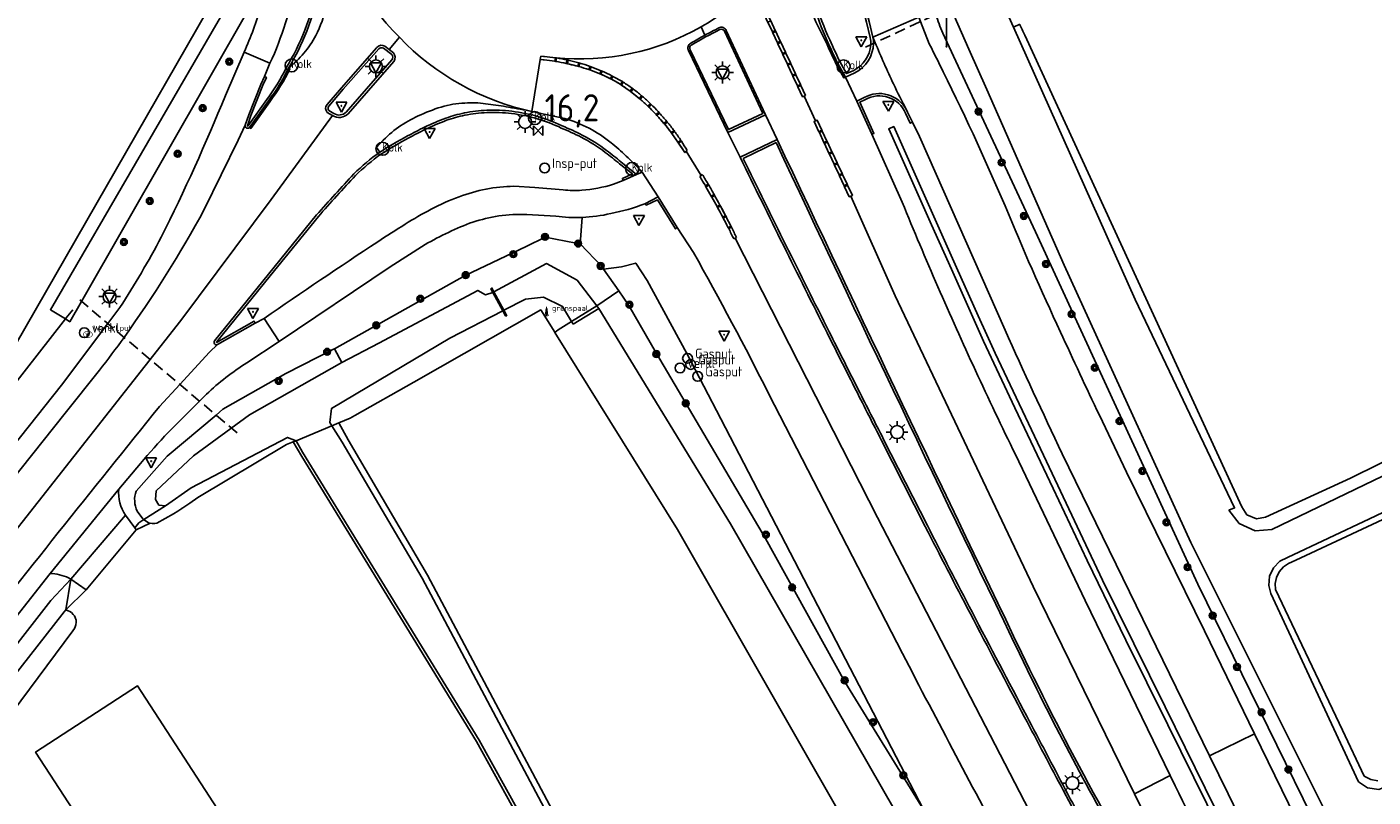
# Model space of a CAD drawing. Header units: metres. Extents: x 121613 to 124518, y 449573 to 453879.
# Tile 4 of 71: x 124056 to 124180, y 449779 to 449850. Entities that reach past the tile are written whole.
import ezdxf

# ---------------------------------------------------------------- set-up
doc = ezdxf.new("R2010")
doc.units = ezdxf.units.M
doc.header["$LTSCALE"] = 4
doc.linetypes.add('STIPPELFIJN', pattern=[0.375, 0.25, -0.125])
doc.layers.get('0').update_dxf_attribs({"linetype": 'CONTINUOUS'})
for name, color, linetype in [('G_OTD', 32, 'CONTINUOUS'), ('G_OWG', 6, 'CONTINUOUS'), ('G_OWT', 6, 'CONTINUOUS'), ('G_PND', 1, 'CONTINUOUS'), ('G_WGD', 7, 'CONTINUOUS'), ('G_WGI', 1, 'CONTINUOUS'), ('G_WTD', 5, 'CONTINUOUS'), ('LKWDUP', 5, 'CONTINUOUS'), ('LSHD', 3, 'CONTINUOUS'), ('LWGI', 7, 'CONTINUOUS'), ('PPALHM', 10, 'CONTINUOUS'), ('PVGO', 102, 'CONTINUOUS')]:
    doc.layers.add(name, color=color, linetype=linetype)
for name, color, linetype, true_color in [('PBRD', 7, 'CONTINUOUS', 0xbd2877), ('PPAL', 7, 'CONTINUOUS', 0xbd2877), ('PPUT', 7, 'CONTINUOUS', 0xbd2877)]:
    doc.layers.add(name, color=color, linetype=linetype, true_color=true_color)
doc.styles.add('ISO', font='ISO')
doc.styles.get("Standard").update_dxf_attribs({"font": 'ISO'})

# ---------------------------------------------------------------- blocks, each defined once
blk = doc.blocks.new('lichtmast')
at = {"color": 0}
for p, q in [((-0.6, 0), (-1, 0)), ((-0.71, 0.71), (-0.42, 0.42)), ((0, 0.6), (0, 1)), ((0.42, 0.42), (0.71, 0.71)), ((0.6, 0), (1, 0)), ((-0.42, -0.42), (-0.71, -0.71)), ((0, -0.6), (0, -1)), ((0.42, -0.42), (0.71, -0.71))]:
    blk.add_line(p, q, dxfattribs=at)
blk.add_circle((0, 0), 0.6, dxfattribs=at)
blk = doc.blocks.new('kolk')
at = {"color": 0}
blk.add_circle((0, 0), 0.6, dxfattribs=at)
at = {"color": 0, "linetype": 'Continuous', "style": 'ISO'}
blk.add_attdef('KOLK', (-0.04, -0.26), '', height=0.8, dxfattribs=at)
blk = doc.blocks.new('afsl-gas')
at = {"color": 0}
blk.add_circle((0, 0), 0.45, dxfattribs=at)
at = {"color": 0, "style": 'ISO'}
blk.add_attdef('AFSL-GAS', (0.7, 0), '', height=0.9, dxfattribs=at)
blk = doc.blocks.new('boom')
at = {"color": 0}
for radius in [0.315, 0.225, 0.135]:
    blk.add_circle((0, 0), radius, dxfattribs=at)
blk = doc.blocks.new('verkeersbord')
at = {"color": 0}
for p, q in [((0.5, 0.32), (-0.5, 0.32)), ((-0.5, 0.32), (0, -0.6)), ((0, -0.6), (0.5, 0.32))]:
    blk.add_line(p, q, dxfattribs=at)
blk = doc.blocks.new('grensmarkering')
at = {"linetype": 'ByBlock', "lineweight": -2}
h = blk.add_hatch(color=0, dxfattribs=at)
h.dxf.hatch_style = 1
h.paths.add_polyline_path([(0.09, 0.55, 0.219912), (0.05, 0.61, -0.457379), (0.04, 0.66, 2.245674), (-0.04, 0.66, -0.457379), (-0.05, 0.61, 0.219912), (-0.09, 0.55), (-0.15, 0.04), (-0.18, 0.04), (-0.18, 0.01, 0.018367), (-0.1, 0, -0.954633), (0.1, 0, 0.018367), (0.18, 0.01), (0.18, 0.04), (0.15, 0.04)])
at = {"linetype": 'ByBlock', "lineweight": -2, "true_color": 0x681648}
h = blk.add_hatch(color=219, dxfattribs=at)
h.dxf.hatch_style = 1
h.paths.add_polyline_path([(0.1, 0, 1), (-0.1, 0, 1)])
at = {"linetype": 'ByBlock', "lineweight": -2}
h = blk.add_hatch(color=0, dxfattribs=at)
h.dxf.hatch_style = 1
h.paths.add_polyline_path([(0.18, -0.04, -0.022381), (0.08, -0.06, -0.528879), (-0.08, -0.06, -0.022381), (-0.18, -0.04), (-0.18, -0.13, 0.083333), (0.18, -0.13)])
at = {"color": 0, "linetype": 'ByBlock', "lineweight": -2}
blk.add_attdef('GRENSMARKERING', (0.5, 0.35), '', height=0.5, dxfattribs=at)
blk = doc.blocks.new('verklikker')
at = {"color": 0}
blk.add_circle((0, 0), 0.45, dxfattribs=at)
at = {"color": 0, "style": 'ISO'}
blk.add_attdef('VERKLIKKER', (0.7, 0), '', height=0.9, dxfattribs=at)
blk = doc.blocks.new('klok')
at = {"color": 0}
blk.add_circle((0, 0), 0.45, dxfattribs=at)
at = {"style": 'ISO'}
blk.add_attdef('KLOK', (0.7, 0), '', height=0.9, dxfattribs=at)
blk = doc.blocks.new('verkeersbord-pl')
at = {"linetype": 'Continuous'}
blk.add_circle((0, 0), 0.03, dxfattribs=at)
blk = doc.blocks.new('wegwijzer')
at = {"color": 0}
for q in [(-0.424, 1.424), (0.424, 1.424), (0, 0)]:
    blk.add_line((0, 1), q, dxfattribs=at)
blk = doc.blocks.new('waterleidingput')
at = {"linetype": 'ByBlock', "lineweight": -2}
h = blk.add_hatch(color=0, dxfattribs=at)
h.dxf.hatch_style = 1
edge = h.paths.add_edge_path()
edge.add_spline(control_points=[(0.44, 0), (0.44, 0.04), (0.43, 0.09), (0.36, 0.2), (0.28, 0.26), (0.09, 0.32), (-0.02, 0.33), (-0.22, 0.29), (-0.31, 0.24), (-0.42, 0.12), (-0.44, 0.06), (-0.44, -0.06), (-0.42, -0.12), (-0.33, -0.22), (-0.28, -0.26), (-0.1, -0.33), (0.04, -0.33), (0.27, -0.27), (0.37, -0.2), (0.43, -0.08), (0.44, -0.04), (0.44, 0)], knot_values=[0, 0, 0, 0, 0.380029, 0.380029, 1.118666, 1.118666, 1.857303, 1.857303, 2.59594, 2.59594, 3.13294, 3.13294, 3.66994, 3.66994, 4.20694, 4.20694, 5.079565, 5.079565, 5.952189, 5.952189, 6.283185, 6.283185, 6.283185, 6.283185], degree=3, periodic=0)
edge = h.paths.add_edge_path(flags=16)
edge.add_ellipse((0, 0), major_axis=(0.392, 0), ratio=0.689655, start_angle=0, end_angle=360)
h = blk.add_hatch(color=0, dxfattribs=at)
h.dxf.hatch_style = 1
h.paths.add_polyline_path([(-0.05, -0.09, -0.141608), (-0.09, -0.05), (-0.1, -0.09), (-0.17, 0.17), (-0.22, 0.17), (-0.13, -0.17), (-0.08, -0.17)])
at = {"linetype": 'ByBlock', "lineweight": -2, "true_color": 0x104b6e}
h = blk.add_hatch(color=156, dxfattribs=at)
h.dxf.hatch_style = 1
h.paths.add_polyline_path([(0.1, 0, 1), (-0.1, 0, 1)])
at = {"linetype": 'ByBlock', "lineweight": -2}
h = blk.add_hatch(color=0, dxfattribs=at)
h.dxf.hatch_style = 1
h.paths.add_polyline_path([(0.02, 0.17), (-0.03, 0.17), (-0.05, 0.09, -0.269854), (0.05, 0.09)])
h = blk.add_hatch(color=0, dxfattribs=at)
h.dxf.hatch_style = 1
h.paths.add_polyline_path([(0.23, 0.17), (0.17, 0.17), (0.1, -0.09), (0.09, -0.05, -0.141608), (0.05, -0.09), (0.07, -0.17), (0.12, -0.17)])
at = {"color": 0, "linetype": 'ByBlock', "lineweight": -2}
blk.add_attdef('WATERLEIDINGPUT', (0.5, 0.35), '', height=0.5, dxfattribs=at)
blk = doc.blocks.new('kilometerpaal')
at = {"color": 0}
for p, q in [((-0.44, 0.44), (0.44, -0.44)), ((-0.44, -0.44), (-0.44, 0.44)), ((0.44, 0.44), (-0.44, -0.44)), ((0.44, -0.44), (0.44, 0.44))]:
    blk.add_line(p, q, dxfattribs=at)
at = {"color": 0, "style": 'ISO'}
blk.add_attdef('KILOMETERPAAL', (0.59, 0.87), '', height=2.5, dxfattribs=at)

msp = doc.modelspace()

# ---------------------------------------------------------------- linework, layer by layer
at = {"layer": 'G_OTD', "linetype": 'Continuous', "transparency": 33554687}
msp.add_lwpolyline([(124075.102, 449852.841), (124073.676, 449853.132), (124053.179, 449817.422), (124048.285, 449816.588), (124040.019, 449808.236)], dxfattribs=at)
at = {"layer": 'G_OWG', "linetype": 'Continuous', "transparency": 33554687}
for points in [[(124083.492, 449858.325, -0.1020586), (124081.949, 449849.633)], [(124129.935, 449848.733, -0.0460197), (124128.647, 449852.259)], [(124080.259, 449846.202, 0.0419784), (124081.949, 449849.633)], [(124096.478, 449842.076, 0.0297027), (124094.762, 449841.601)], [(124098.555, 449842.323, 0.0409748), (124096.478, 449842.076)], [(124100.857, 449842.236, 0.0412752), (124098.555, 449842.323)], [(124103.253, 449841.747, 0.0421035), (124100.857, 449842.236)], [(124092.802, 449840.768, 0.0084181), (124091.245, 449839.961)], [(124094.762, 449841.601, 0.021024), (124092.802, 449840.768)], [(124105.505, 449840.887, 0.0406849), (124103.253, 449841.747)], [(124107.348, 449840.043, 0.0152291), (124105.505, 449840.887)], [(124091.245, 449839.961, 0.0217769), (124088.668, 449838.455)], [(124109.591, 449838.612, 0.0397233), (124107.348, 449840.043)], [(124110.914, 449837.56, 0.0197723), (124109.591, 449838.612)]]:
    msp.add_lwpolyline(points, format="xyb", dxfattribs=at)
for points in [[(124166.61, 449776.065), (124161.078, 449787.313), (124155.318, 449798.989), (124150.144, 449809.922), (124145.404, 449819.935), (124144.652, 449821.605), (124143.863, 449823.372), (124141.867, 449827.838), (124136.066, 449840.82), (124135.61, 449840.616), (124139.563, 449831.769), (124141.4, 449827.659), (124144.355, 449821.046), (124147.234, 449814.899), (124150.756, 449807.459), (124153.899, 449800.818), (124157.479, 449793.47), (124161.338, 449785.656), (124164.936, 449778.371), (124166.16, 449775.846)], [(124110.914, 449837.56), (124112.363, 449836.413)], [(124107.145, 449830), (124107.328, 449832.447)], [(124138.826, 449777.795), (124120.109, 449813.863), (124116.988, 449819.891), (124113.321, 449826.624), (124112.272, 449828.236), (124110.952, 449827.888), (124109.32, 449827.669)], [(124040.019, 449808.236), (124040.515, 449807.62), (124040.849, 449807.433), (124043.593, 449807.049), (124048.236, 449808.424), (124059.699, 449823.078)], [(124066.929, 449804.574), (124066.454, 449804.266), (124066.095, 449803.81)], [(124067.503, 449804.235), (124066.231, 449803.627)], [(124059.741, 449796.248), (124061.594, 449798.088)]]:
    msp.add_lwpolyline(points, dxfattribs=at)
at = {"layer": 'G_OWT', "linetype": 'Continuous', "transparency": 33554687}
for points in [[(124139.938, 449851.156, 0.0191575), (124140.587, 449849.442)], [(124147.679, 449850.263, 0.0088418), (124148.168, 449849.263)], [(124066.217, 449807.211, 0.2047724), (124066.32, 449805.361)], [(124067.503, 449804.235, -0.0330428), (124067.357, 449804.283)]]:
    msp.add_lwpolyline(points, format="xyb", dxfattribs=at)
for points in [[(124181.408, 449770.672), (124181.405, 449770.672), (124179.419, 449770.501), (124177.629, 449771.776), (124174.61, 449777.199), (124164.92, 449796.933), (124164.101, 449798.617), (124157.113, 449813.778), (124149.145, 449831.118), (124141.582, 449847.313), (124140.587, 449849.442)], [(124147.679, 449850.263), (124147.095, 449849.976)], [(124148.168, 449849.263), (124168.167, 449805.763)], [(124107.145, 449830), (124106.785, 449830.068), (124103.916, 449830.612), (124102.165, 449829.772), (124096.552, 449827.079), (124084.502, 449820.341)], [(124109.32, 449827.669), (124109.157, 449827.902), (124109.153, 449827.908), (124107.145, 449830)], [(124110.706, 449825.687), (124109.32, 449827.669)], [(124099.093, 449825.532), (124098.91, 449825.868), (124099.012, 449825.951), (124099.204, 449825.591)], [(124108.704, 449824.286), (124110.706, 449825.687)], [(124138.826, 449777.795), (124131.555, 449789.616), (124124.231, 449802.845), (124114.201, 449819.892), (124111.656, 449824.329), (124110.706, 449825.687)], [(124084.896, 449813.492), (124085.947, 449813.929), (124086.363, 449814.166), (124091.806, 449817.259), (124103.524, 449823.918), (124104.806, 449821.858), (124104.815, 449821.843)], [(124100.015, 449823.834), (124100.273, 449823.359), (124100.383, 449823.382), (124100.115, 449823.885)], [(124104.815, 449821.843), (124105.136, 449822.088), (124106.35, 449822.843)], [(124153.92, 449741.442), (124145.336, 449756.787), (124133.534, 449773.229), (124116.127, 449803.666), (124104.815, 449821.843)], [(124084.502, 449820.341), (124084.416, 449820.293), (124080.017, 449818.059), (124074.212, 449814.76), (124073.579, 449814.223), (124069.09, 449810.418), (124066.217, 449807.211)], [(124084.502, 449820.341), (124085.191, 449819.054)], [(124170.355, 449804.808), (124178.183, 449808.412), (124194.089, 449816.265)], [(124084.896, 449813.492), (124084.25, 449813.223)], [(124084.896, 449813.492), (124085.76, 449811.929), (124093.08, 449799.46), (124105.134, 449776.771)], [(124080.681, 449811.738), (124080.087, 449811.492), (124071.888, 449806.604), (124071.166, 449806.085), (124070.526, 449805.656), (124070.469, 449805.618), (124070.427, 449805.59), (124070.05, 449805.352), (124069.671, 449805.121), (124068.9, 449804.678), (124068.114, 449804.262), (124067.913, 449804.214), (124067.819, 449804.205), (124067.81, 449804.204), (124067.725, 449804.204), (124067.707, 449804.204), (124067.503, 449804.235)], [(124080.954, 449811.852), (124080.681, 449811.738)], [(124080.681, 449811.738), (124081.479, 449810.398), (124097.59, 449784.11), (124102.478, 449775.275)], [(124172.45, 449800.52), (124173.126, 449800.837), (124180.171, 449804.141), (124195.798, 449811.471)], [(124066.929, 449804.574), (124066.832, 449804.64), (124066.32, 449805.361)], [(124066.929, 449804.574), (124068.907, 449805.855)], [(124168.167, 449805.763), (124168.634, 449805.031)], [(124168.634, 449805.031), (124169.501, 449804.653)], [(124169.501, 449804.653), (124170.355, 449804.808)], [(124067.357, 449804.283), (124066.946, 449804.562), (124066.929, 449804.574)], [(124171.993, 449800.211), (124171.61, 449799.776)], [(124172.45, 449800.52), (124171.993, 449800.211)], [(124051.47, 449788.167), (124052.619, 449789.814), (124058.356, 449797.121), (124060.188, 449799.089)], [(124059.741, 449796.248), (124060.188, 449799.089)], [(124171.347, 449799.249), (124171.232, 449798.681)], [(124171.232, 449798.681), (124171.26, 449798.13)], [(124171.61, 449799.776), (124171.347, 449799.249)], [(124171.26, 449798.13), (124172.762, 449794.97), (124177.428, 449785.158), (124179.441, 449780.924)], [(124046.85, 449776.14), (124060.37, 449794.32), (124060.52, 449794.53), (124060.6, 449794.68), (124060.65, 449794.87), (124060.69, 449795.12), (124060.67, 449795.31), (124060.59, 449795.55), (124060.52, 449795.7), (124060.42, 449795.84), (124060.26, 449796), (124060.11, 449796.09), (124059.96, 449796.16), (124059.741, 449796.248)], [(124059.741, 449796.248), (124059.592, 449796.058)], [(124179.441, 449780.924), (124180.041, 449780.619)], [(124180.041, 449780.619), (124180.711, 449780.48)]]:
    msp.add_lwpolyline(points, dxfattribs=at)
at = {"layer": 'G_PND', "linetype": 'Continuous', "transparency": 33554687}
msp.add_lwpolyline([(124077.632, 449771.881), (124068.239, 449765.775), (124056.946, 449783.146), (124066.338, 449789.253), (124077.632, 449771.881)], dxfattribs=at)
at = {"layer": 'G_WGD', "linetype": 'Continuous', "transparency": 33554687}
for points in [[(124090.49, 449849.055, -0.1349966), (124083.549, 449861.196)], [(124078.556, 449846.657, 0.0583009), (124080.987, 449854.257)], [(124118.297, 449850.013, 0.0669666), (124123.132, 449853.686)], [(124077.727, 449851.98, -0.0383502), (124076.168, 449847.685)], [(124082.795, 449849.213, 0.0481995), (124083.783, 449851.913)], [(124104.867, 449847.165, 0.1545756), (124118.297, 449850.013)], [(124118.641, 449849.245, -0.0106559), (124119.946, 449849.919)], [(124119.946, 449849.919, -0.4446875), (124120.625, 449849.687)], [(124080.259, 449846.202, 0.0942885), (124082.795, 449849.213)], [(124088.418, 449848.119, -0.396884), (124089.146, 449848.226)], [(124090.49, 449849.055, 0.1494044), (124102.695, 449842.215)], [(124117.366, 449848.514, 0.4298206), (124117.137, 449847.828)], [(124117.366, 449848.514, -0.0107195), (124118.641, 449849.245)], [(124131.022, 449846.432, -0.0170459), (124129.935, 449848.733)], [(124132.485, 449845.782, 0.2769875), (124134.195, 449848.481)], [(124134.151, 449849.082, -0.0500143), (124134.195, 449848.481)], [(124134.361, 449848.559, 0.0149983), (124136.042, 449844.751)], [(124140.228, 449846.687, 0.0020416), (124139.34, 449848.452)], [(124089.932, 449847.623, -0.357042), (124089.991, 449846.864)], [(124103.841, 449846.974, -0.0155517), (124104.814, 449846.845)], [(124103.873, 449847.28, -0.0151209), (124104.867, 449847.165)], [(124104.966, 449847.15, -0.0151135), (124105.95, 449846.971)], [(124080.259, 449846.202, -0.0474972), (124078.418, 449843.197)], [(124104.912, 449846.829, -0.0154142), (124105.874, 449846.642)], [(124105.972, 449846.62, -0.01349), (124106.931, 449846.379)], [(124106.047, 449846.949, -0.0155228), (124107.017, 449846.706)], [(124107.028, 449846.354, -0.0201247), (124107.963, 449846.075)], [(124107.113, 449846.678, -0.0145529), (124108.065, 449846.372)], [(124108.159, 449846.338, -0.0142888), (124109.089, 449845.969)], [(124109.181, 449845.929, -0.01566), (124110.084, 449845.501)], [(124146.334, 449833.507, 0.0142902), (124140.228, 449846.687)], [(124110.173, 449845.455, -0.011321), (124110.865, 449845.075)], [(124111.13, 449844.912, -0.017206), (124111.958, 449844.352)], [(124136.042, 449844.751, 0.009557), (124137.237, 449842.366)], [(124068.532, 449830.628, 0.0196116), (124074.442, 449843.697)], [(124112.038, 449844.293, -0.0177989), (124112.823, 449843.673)], [(124112.899, 449843.608, -0.0176892), (124113.637, 449842.933)], [(124137.237, 449842.366, 0.4212104), (124133.351, 449843.507)], [(124083.813, 449842.856, 0.3685857), (124083.827, 449842.118)], [(124085.753, 449842, -0.3413091), (124084.332, 449841.833)], [(124094.619, 449842.708, 0.0360648), (124092.465, 449841.908)], [(124094.619, 449842.708, -0.0531908), (124096.781, 449843.009)], [(124096.781, 449843.009, -0.0460041), (124098.672, 449842.898)], [(124098.672, 449842.898, -0.0227332), (124100.56, 449842.611)], [(124100.56, 449842.611, -0.0084664), (124102.695, 449842.215)], [(124102.695, 449842.215, -0.0016347), (124103.404, 449842.066)], [(124113.708, 449842.862, -0.0156555), (124114.331, 449842.205)], [(124114.464, 449842.064, -0.0127865), (124115.126, 449841.314)], [(124076.275, 449840.945, 0.7993518), (124076.666, 449840.74)], [(124089.005, 449839.579, -0.0944939), (124092.465, 449841.908)], [(124105.729, 449841.56, -0.1041082), (124109.998, 449839.33)], [(124115.19, 449841.237, -0.0142092), (124115.807, 449840.45)], [(124115.867, 449840.37, -0.0122129), (124116.437, 449839.549)], [(124125.315, 449839.639, 0.0026865), (124148.594, 449790.794)], [(124088.668, 449838.455, 0.0434749), (124086.297, 449836.456)], [(124109.998, 449839.33, -0.0298145), (124111.389, 449838.107)], [(124116.492, 449839.465, -0.0122711), (124117.01, 449838.618)], [(124111.389, 449838.107, -0.0172711), (124112.863, 449836.628)], [(124129.924, 449821.797, -0.0030939), (124121.904, 449837.988)], [(124086.297, 449836.456, 0.0088526), (124082.856, 449832.673)], [(124118.698, 449835.361, 0.0022314), (124118.19, 449836.222)], [(124118.415, 449836.409, -0.0039286), (124118.952, 449835.51)], [(124101.037, 449835.316, 0.0880686), (124096.005, 449834.349)], [(124105.599, 449834.988, 0.0440674), (124107.301, 449834.945)], [(124110.231, 449835.502, -0.0478221), (124107.301, 449834.945)], [(124119.245, 449834.406, 0.0035964), (124118.748, 449835.274)], [(124119.003, 449835.424, -0.0035773), (124119.504, 449834.552)], [(124096.005, 449834.349, 0.0374511), (124093.407, 449833.192)], [(124113.127, 449833.713, -0.0456477), (124109.979, 449832.802)], [(124119.778, 449833.444, 0.0022343), (124119.294, 449834.319)], [(124119.553, 449834.465, -0.0022243), (124120.039, 449833.586)], [(124120.298, 449832.475, 0.0022364), (124119.826, 449833.356)], [(124120.086, 449833.498, -0.0044456), (124120.558, 449832.61)], [(124143.599, 449818.33, -0.0123663), (124136.857, 449833.843)], [(124151.442, 449821.878, -0.0114007), (124146.334, 449833.507)], [(124072.495, 449833.186, -0.0317398), (124065.097, 449821.383)], [(124093.407, 449833.192, 0.0260035), (124091.019, 449831.814)], [(124097.247, 449832.007, -0.038701), (124099.647, 449832.588)], [(124099.647, 449832.588, -0.0488784), (124102.224, 449832.708)], [(124104.903, 449832.563, 0.0430054), (124107.328, 449832.447)], [(124107.328, 449832.447, 0.0472643), (124109.979, 449832.802)], [(124120.804, 449831.498, 0.0035848), (124120.345, 449832.386)], [(124120.604, 449832.521, -0.0040002), (124121.06, 449831.626)], [(124091.019, 449831.814, 0.0122984), (124088.495, 449830.193)], [(124092.855, 449829.938, -0.0436443), (124097.247, 449832.007)], [(124121.324, 449830.461, 0.0042194), (124120.85, 449831.409)], [(124121.105, 449831.537, -0.0038117), (124121.569, 449830.586)], [(124064.718, 449824.153, 0.0232096), (124068.532, 449830.628)], [(124088.495, 449830.193, 0.0065788), (124078.005, 449823.125)], [(124117.603, 449829.212, -0.0105944), (124124.563, 449816.135)], [(124065.097, 449821.383, -0.0087776), (124062.837, 449818.349)], [(124073.446, 449821.066, 0.7875472), (124073.71, 449820.718)], [(124132.599, 449816.484, -0.0005261), (124129.924, 449821.797)], [(124146.331, 449822.04, 0.0049234), (124151.591, 449810.656)], [(124155.025, 449814.205, -0.0040663), (124151.442, 449821.878)], [(124072.687, 449816.144, -0.0465282), (124076.435, 449819.041)], [(124147.294, 449810.568, -0.0055163), (124143.599, 449818.33)], [(124134.941, 449811.881, -0.0009537), (124132.599, 449816.484)], [(124049.755, 449791.693, -0.0024231), (124068.376, 449815.013)], [(124066.613, 449809.767, -0.010286), (124069.169, 449812.61)], [(124065.234, 449804.974, -0.1678134), (124064.608, 449807.386)], [(124143.101, 449795.958, -0.0019919), (124138.975, 449803.934)], [(124060.188, 449799.089, 0.1109383), (124058.481, 449799.598)], [(124148.137, 449786.356, -0.0014862), (124143.101, 449795.958)], [(124136.862, 449792.237, 0.0032663), (124146.777, 449773.462)], [(124148.594, 449790.794, 0.0138013), (124155.345, 449777.817)], [(124151.714, 449779.567, -0.0004066), (124148.137, 449786.356)], [(124173.012, 449757.872, -0.0004516), (124162.005, 449780.033)], [(124166.895, 449779.288, 0.0055476), (124183.11, 449746.747)]]:
    msp.add_lwpolyline(points, format="xyb", dxfattribs=at)
for points in [[(124129.935, 449848.733), (124129.786, 449848.688), (124128.898, 449850.49), (124127.776, 449853.313)], [(124123.484, 449852.543), (124123.946, 449851.55), (124123.988, 449851.459), (124124.41, 449850.552), (124124.452, 449850.462), (124124.874, 449849.555), (124124.916, 449849.464), (124125.337, 449848.557), (124125.38, 449848.467), (124125.801, 449847.56), (124125.843, 449847.469), (124126.265, 449846.563), (124126.307, 449846.472), (124126.729, 449845.565), (124126.771, 449845.474), (124127.193, 449844.568), (124127.235, 449844.477), (124127.658, 449843.567), (124127.794, 449843.632)], [(124127.794, 449843.632), (124127.929, 449843.697), (124127.507, 449844.604), (124127.465, 449844.694), (124127.044, 449845.601), (124127.001, 449845.692), (124126.58, 449846.599), (124126.538, 449846.689), (124126.116, 449847.596), (124126.074, 449847.687), (124125.652, 449848.593), (124125.61, 449848.684), (124125.188, 449849.591), (124125.146, 449849.682), (124124.724, 449850.588), (124124.682, 449850.679), (124124.261, 449851.586), (124124.218, 449851.676), (124123.755, 449852.673), (124123.62, 449852.608)], [(124134.151, 449849.082), (124133.79, 449850.509), (124133.13, 449853.136)], [(124138.371, 449850.9), (124134.151, 449849.082)], [(124139.34, 449848.452), (124138.529, 449850.5), (124138.371, 449850.9)], [(124118.641, 449849.245), (124118.297, 449850.013)], [(124124.252, 449841.893), (124120.625, 449849.687)], [(124089.146, 449848.226), (124089.53, 449847.931)], [(124089.53, 449847.931), (124090.49, 449849.055)], [(124134.151, 449849.082), (124134.361, 449848.559)], [(124076.168, 449847.685), (124074.442, 449843.697)], [(124076.168, 449847.685), (124078.556, 449846.657)], [(124088.418, 449848.119), (124085.143, 449844.406), (124083.813, 449842.856)], [(124089.53, 449847.931), (124089.932, 449847.623)], [(124103.481, 449847.008), (124102.695, 449842.215)], [(124103.481, 449847.008), (124103.535, 449847.305), (124103.774, 449847.288), (124103.873, 449847.28)], [(124103.481, 449847.008), (124103.742, 449846.984), (124103.841, 449846.974)], [(124104.867, 449847.165), (124104.966, 449847.15)], [(124105.95, 449846.971), (124106.047, 449846.949)], [(124117.137, 449847.828), (124120.76, 449840.268)], [(124078.556, 449846.657), (124078.044, 449845.438)], [(124089.991, 449846.864), (124088.679, 449845.349), (124085.753, 449842)], [(124104.814, 449846.845), (124104.912, 449846.829)], [(124105.874, 449846.642), (124105.972, 449846.62)], [(124106.931, 449846.379), (124107.028, 449846.354)], [(124107.017, 449846.706), (124107.113, 449846.678)], [(124107.963, 449846.075), (124108.057, 449846.042), (124108.517, 449845.875), (124108.97, 449845.693), (124109.062, 449845.654), (124109.507, 449845.452), (124109.945, 449845.236), (124110.034, 449845.19), (124110.388, 449844.997), (124110.737, 449844.795), (124110.872, 449844.707), (124110.955, 449844.651), (124111.359, 449844.374), (124111.756, 449844.085), (124111.836, 449844.025), (124112.223, 449843.724), (124112.602, 449843.413), (124112.678, 449843.348), (124113.046, 449843.025), (124113.406, 449842.693), (124113.479, 449842.624), (124113.828, 449842.279), (124114.168, 449841.925), (124114.236, 449841.852), (124114.565, 449841.488), (124114.883, 449841.114), (124114.947, 449841.037), (124115.254, 449840.654), (124115.55, 449840.263), (124115.609, 449840.182), (124115.893, 449839.78), (124116.167, 449839.371), (124116.221, 449839.287), (124116.514, 449838.857), (124116.797, 449838.441)], [(124108.065, 449846.372), (124108.159, 449846.338)], [(124109.089, 449845.969), (124109.181, 449845.929)], [(124131.606, 449845.386), (124131.022, 449846.432)], [(124131.606, 449845.386), (124132.485, 449845.782)], [(124078.044, 449845.438), (124077.723, 449844.704), (124076.603, 449841.903), (124076.275, 449840.945)], [(124110.084, 449845.501), (124110.173, 449845.455)], [(124110.865, 449845.075), (124111.045, 449844.965), (124111.13, 449844.912)], [(124131.606, 449845.386), (124132.667, 449843.176)], [(124111.958, 449844.352), (124112.038, 449844.293)], [(124112.823, 449843.673), (124112.899, 449843.608)], [(124128.862, 449841.354), (124127.794, 449843.632)], [(124132.667, 449843.176), (124133.351, 449843.507)], [(124076.666, 449840.74), (124078.418, 449843.197)], [(124083.827, 449842.118), (124084.332, 449841.833)], [(124103.404, 449842.066), (124105.729, 449841.56)], [(124113.637, 449842.933), (124113.708, 449842.862)], [(124114.331, 449842.205), (124114.464, 449842.064)], [(124134.052, 449840.112), (124132.667, 449843.176)], [(124137.237, 449842.366), (124137.344, 449842.141), (124137.785, 449841.217)], [(124040.704, 449785.319), (124070.327, 449822.924), (124078.668, 449834.095), (124084.332, 449841.833)], [(124076.275, 449840.945), (124075.61, 449839.575), (124072.495, 449833.186)], [(124115.126, 449841.314), (124115.19, 449841.237)], [(124120.76, 449840.268), (124124.252, 449841.893)], [(124124.252, 449841.893), (124125.315, 449839.639)], [(124128.862, 449841.354), (124128.723, 449841.293)], [(124128.723, 449841.293), (124129.164, 449840.351), (124129.206, 449840.261), (124129.63, 449839.355), (124129.672, 449839.264), (124130.096, 449838.358), (124130.138, 449838.268), (124130.562, 449837.362), (124130.604, 449837.271), (124131.028, 449836.366), (124131.07, 449836.275), (124131.494, 449835.369), (124131.537, 449835.279), (124131.971, 449834.35), (124132.11, 449834.411)], [(124132.11, 449834.411), (124132.249, 449834.472), (124131.811, 449835.407), (124131.769, 449835.498), (124131.345, 449836.404), (124131.303, 449836.494), (124130.879, 449837.4), (124130.837, 449837.491), (124130.413, 449838.396), (124130.371, 449838.487), (124129.947, 449839.393), (124129.905, 449839.483), (124129.481, 449840.389), (124129.439, 449840.48), (124129.001, 449841.415), (124128.862, 449841.354)], [(124137.785, 449841.217), (124138.43, 449839.909), (124146.331, 449822.04)], [(124088.668, 449838.455), (124088.381, 449838.902), (124089.005, 449839.579)], [(124115.807, 449840.45), (124115.867, 449840.37)], [(124116.437, 449839.549), (124116.492, 449839.465)], [(124120.76, 449840.268), (124121.904, 449837.988)], [(124121.904, 449837.988), (124125.315, 449839.639)], [(124136.857, 449833.843), (124134.052, 449840.112)], [(124116.797, 449838.441), (124116.807, 449838.427)], [(124116.807, 449838.427), (124116.846, 449838.464)], [(124116.846, 449838.464), (124116.928, 449838.541)], [(124116.928, 449838.541), (124117.01, 449838.618)], [(124116.928, 449838.541), (124118.302, 449836.316)], [(124111.133, 449835.846), (124110.231, 449835.502)], [(124111.133, 449835.846), (124112.363, 449836.413)], [(124112.363, 449836.413), (124112.863, 449836.628)], [(124112.863, 449836.628), (124114.331, 449834.341)], [(124118.19, 449836.222), (124118.302, 449836.316)], [(124118.302, 449836.316), (124118.415, 449836.409)], [(124105.599, 449834.988), (124102.977, 449835.192), (124101.037, 449835.316)], [(124118.748, 449835.274), (124118.698, 449835.361)], [(124118.952, 449835.51), (124119.003, 449835.424)], [(124119.504, 449834.552), (124119.553, 449834.465)], [(124114.331, 449834.341), (124113.127, 449833.713)], [(124114.331, 449834.341), (124116.096, 449831.526)], [(124119.294, 449834.319), (124119.245, 449834.406)], [(124119.826, 449833.356), (124119.778, 449833.444)], [(124120.039, 449833.586), (124120.086, 449833.498)], [(124158.266, 449779.302), (124148.93, 449798.407), (124136.206, 449825.209), (124132.11, 449834.411)], [(124082.856, 449832.673), (124078.414, 449827.206), (124073.446, 449821.066)], [(124102.224, 449832.708), (124104.903, 449832.563)], [(124120.345, 449832.386), (124120.298, 449832.475)], [(124120.558, 449832.61), (124120.604, 449832.521)], [(124116.096, 449831.526), (124117.603, 449829.212)], [(124120.85, 449831.409), (124120.804, 449831.498)], [(124121.06, 449831.626), (124121.105, 449831.537)], [(124079.397, 449820.988), (124089.638, 449827.89), (124092.855, 449829.938)], [(124121.446, 449830.524), (124121.324, 449830.461)], [(124121.569, 449830.586), (124121.446, 449830.524)], [(124121.446, 449830.524), (124125.617, 449822.33), (124134.56, 449804.777), (124149.944, 449775.072)], [(124053.27, 449809.389), (124059.34, 449816.961), (124063.595, 449822.651), (124064.718, 449824.153)], [(124108.704, 449824.286), (124106.35, 449822.843)], [(124108.879, 449824.058), (124106.494, 449822.596)], [(124108.704, 449824.286), (124108.879, 449824.058)], [(124073.71, 449820.718), (124077.202, 449822.68)], [(124077.202, 449822.68), (124078.005, 449823.125)], [(124078.005, 449823.125), (124079.397, 449820.988)], [(124106.35, 449822.843), (124106.494, 449822.596)], [(124079.397, 449820.988), (124076.435, 449819.041)], [(124073.71, 449820.718), (124072.985, 449820.018), (124070.242, 449817.04), (124068.376, 449815.013)], [(124062.837, 449818.349), (124059.682, 449814.401), (124053.552, 449806.737), (124045.726, 449796.931), (124040.709, 449790.523), (124038.14, 449787.241)], [(124069.169, 449812.61), (124072.055, 449815.509), (124072.687, 449816.144)], [(124124.563, 449816.135), (124136.862, 449792.237)], [(124169.329, 449784.835), (124164.719, 449794.305), (124157.519, 449808.964), (124155.025, 449814.205)], [(124138.975, 449803.934), (124134.941, 449811.881)], [(124064.608, 449807.386), (124066.613, 449809.767)], [(124161.55, 449780.971), (124153.712, 449797.11), (124147.294, 449810.568)], [(124151.591, 449810.656), (124154.7, 449804.286), (124157.808, 449797.915)], [(124058.28, 449799.612), (124064.608, 449807.386)], [(124060.188, 449799.089), (124065.234, 449804.974)], [(124066.095, 449803.81), (124065.234, 449804.974)], [(124066.231, 449803.627), (124061.594, 449798.088)], [(124066.231, 449803.627), (124066.095, 449803.81)], [(124050.576, 449789.824), (124058.28, 449799.612)], [(124058.481, 449799.598), (124058.28, 449799.612)], [(124061.594, 449798.088), (124060.188, 449799.089)], [(124165.187, 449782.778), (124157.808, 449797.915)], [(124165.187, 449782.778), (124169.329, 449784.835)], [(124176.834, 449769.301), (124176.238, 449770.645), (124169.329, 449784.835)], [(124166.895, 449779.288), (124165.187, 449782.778)], [(124158.266, 449779.302), (124161.55, 449780.971)], [(124162.005, 449780.033), (124161.55, 449780.971)], [(124153.223, 449776.739), (124151.714, 449779.567)], [(124171.224, 449753.276), (124165.329, 449764.802), (124158.266, 449779.302)]]:
    msp.add_lwpolyline(points, dxfattribs=at)
at = {"layer": 'G_WGI', "linetype": 'Continuous', "transparency": 33554687}
for points in [[(124083.289, 449858.32, -0.1020657), (124081.76, 449849.708)], [(124128.889, 449852.323, 0.046256), (124130.163, 449848.836)], [(124080.08, 449846.299, 0.0422452), (124081.76, 449849.708)], [(124117.446, 449848.353, -0.0213273), (124120.032, 449849.762)], [(124120.032, 449849.762, -0.4449901), (124120.459, 449849.616)], [(124117.296, 449847.912, -0.4338917), (124117.446, 449848.353)], [(124131.242, 449846.55, -0.0169915), (124130.163, 449848.836)], [(124133.939, 449848.362, -0.2652685), (124132.377, 449846.008)], [(124133.906, 449849.03, -0.0586859), (124133.939, 449848.362)], [(124088.589, 449847.977, -0.3984663), (124089.015, 449848.046)], [(124089.782, 449847.458, -0.3388827), (124089.815, 449847)], [(124103.841, 449846.974, -0.0132639), (124104.814, 449846.845)], [(124103.873, 449847.28, -0.0144323), (124104.867, 449847.165)], [(124105.95, 449846.971, 0.0147557), (124104.966, 449847.15)], [(124080.08, 449846.299, -0.0479646), (124078.254, 449843.317)], [(124104.912, 449846.829, -0.0134109), (124105.874, 449846.642)], [(124105.972, 449846.62, -0.0115574), (124106.765, 449846.42)], [(124106.047, 449846.949, -0.0155228), (124107.017, 449846.706)], [(124107.028, 449846.354, -0.0164028), (124107.963, 449846.075)], [(124107.113, 449846.678, -0.0151649), (124108.065, 449846.372)], [(124108.057, 449846.042, -0.0173422), (124108.97, 449845.693)], [(124109.089, 449845.969, 0.0150262), (124108.159, 449846.338)], [(124109.181, 449845.929, -0.0148975), (124110.084, 449845.501)], [(124109.062, 449845.654, -0.016117), (124109.945, 449845.236)], [(124110.034, 449845.19, -0.0137152), (124110.737, 449844.795)], [(124110.173, 449845.455, -0.0115396), (124110.865, 449845.075)], [(124110.955, 449844.651, -0.0141108), (124111.756, 449844.085)], [(124111.958, 449844.352, 0.0160851), (124111.13, 449844.912)], [(124112.602, 449843.413, 0.013382), (124111.836, 449844.025)], [(124112.823, 449843.673, 0.0168898), (124112.038, 449844.293)], [(124112.678, 449843.348, -0.01351), (124113.406, 449842.693)], [(124112.899, 449843.608, -0.0163396), (124113.637, 449842.933)], [(124133.448, 449843.321, -0.4486992), (124137.152, 449842.055)], [(124083.973, 449842.291, -0.3401376), (124083.983, 449842.714)], [(124085.592, 449842.153, -0.3392019), (124084.444, 449842.025)], [(124096.522, 449841.866, -0.0410243), (124098.564, 449842.108)], [(124098.564, 449842.108, -0.0410468), (124100.832, 449842.023)], [(124100.832, 449842.023, -0.0417564), (124103.193, 449841.541)], [(124113.479, 449842.624, -0.0129265), (124114.168, 449841.925)], [(124113.708, 449842.862, -0.01549), (124114.331, 449842.205)], [(124114.464, 449842.064, -0.0129625), (124115.126, 449841.314)], [(124076.508, 449840.869, -0.6910131), (124076.471, 449840.889)], [(124092.896, 449840.575, -0.0206295), (124094.835, 449841.399)], [(124094.835, 449841.399, -0.0292645), (124096.522, 449841.866)], [(124103.193, 449841.541, -0.040408), (124105.417, 449840.691)], [(124114.236, 449841.852, -0.0139903), (124114.883, 449841.114)], [(124114.947, 449841.037, -0.0134998), (124115.55, 449840.263)], [(124115.807, 449840.45, 0.0138693), (124115.19, 449841.237)], [(124088.788, 449838.277, -0.0212868), (124091.346, 449839.771)], [(124091.346, 449839.771, -0.0082483), (124092.896, 449840.575)], [(124105.417, 449840.691, -0.0149387), (124107.25, 449839.852)], [(124107.25, 449839.852, -0.0393526), (124109.463, 449838.44)], [(124115.609, 449840.182, -0.0130291), (124116.167, 449839.371)], [(124115.867, 449840.37, -0.0128519), (124116.437, 449839.549)], [(124086.451, 449836.306, -0.0430229), (124088.788, 449838.277)], [(124109.463, 449838.44, -0.0195284), (124110.777, 449837.394)], [(124116.492, 449839.465, -0.0129386), (124117.01, 449838.618)], [(124125.212, 449839.349, 0.0026805), (124148.4, 449790.7)], [(124130.117, 449821.894, -0.0030572), (124122.193, 449837.888)], [(124083.02, 449832.534, -0.0087989), (124086.451, 449836.306)], [(124118.19, 449836.222, -0.003248), (124118.698, 449835.361)], [(124118.952, 449835.51, 0.0042698), (124118.415, 449836.409)], [(124119.245, 449834.406, 0.0035964), (124118.748, 449835.274)], [(124119.504, 449834.552, 0.0033203), (124119.003, 449835.424)], [(124119.294, 449834.319, -0.0030164), (124119.778, 449833.444)], [(124120.039, 449833.586, 0.0031878), (124119.553, 449834.465)], [(124119.826, 449833.356, -0.0030552), (124120.298, 449832.475)], [(124120.558, 449832.61, 0.003623), (124120.086, 449833.498)], [(124120.345, 449832.386, -0.0035248), (124120.804, 449831.498)], [(124120.604, 449832.521, -0.0039666), (124121.06, 449831.626)], [(124120.85, 449831.409, -0.0033756), (124121.324, 449830.461)], [(124121.105, 449831.537, -0.0037707), (124121.569, 449830.586)], [(124073.621, 449820.914, -0.6232809), (124073.613, 449820.931)], [(124132.792, 449816.581, -0.0005282), (124130.117, 449821.894)], [(124135.133, 449811.979, -0.0008691), (124132.792, 449816.581)], [(124143.293, 449796.058, -0.0019991), (124139.167, 449804.032)], [(124148.328, 449786.457, -0.0015332), (124143.293, 449796.058)], [(124148.4, 449790.7, 0.0199014), (124158.339, 449772.146)], [(124151.905, 449779.668, -0.000419), (124148.328, 449786.457)], [(124155.465, 449773.033, -0.0019865), (124151.905, 449779.668)]]:
    msp.add_lwpolyline(points, format="xyb", dxfattribs=at)
for points in [[(124132.888, 449853.075), (124133.548, 449850.448), (124133.906, 449849.03)], [(124117.296, 449847.912), (124120.825, 449840.548), (124123.993, 449842.023), (124120.459, 449849.616)], [(124124.874, 449849.555), (124125.146, 449849.682), (124124.724, 449850.588), (124124.452, 449850.462), (124124.874, 449849.555)], [(124125.337, 449848.557), (124125.61, 449848.684), (124125.188, 449849.591), (124124.916, 449849.464), (124125.337, 449848.557)], [(124125.801, 449847.56), (124126.074, 449847.687), (124125.652, 449848.593), (124125.38, 449848.467), (124125.801, 449847.56)], [(124083.983, 449842.714), (124085.31, 449844.26), (124088.589, 449847.977)], [(124089.815, 449847), (124088.512, 449845.495), (124085.592, 449842.153)], [(124089.015, 449848.046), (124089.782, 449847.458)], [(124103.774, 449847.288), (124103.535, 449847.305), (124103.481, 449847.008), (124103.742, 449846.984)], [(124103.742, 449846.984), (124103.841, 449846.974)], [(124103.774, 449847.288), (124103.873, 449847.28)], [(124104.814, 449846.845), (124104.867, 449847.165)], [(124104.912, 449846.829), (124104.966, 449847.15)], [(124105.874, 449846.642), (124105.95, 449846.971)], [(124126.265, 449846.563), (124126.538, 449846.689), (124126.116, 449847.596), (124125.843, 449847.469), (124126.265, 449846.563)], [(124106.047, 449846.949), (124105.972, 449846.62)], [(124106.765, 449846.42), (124106.931, 449846.379), (124107.017, 449846.706)], [(124107.113, 449846.678), (124107.028, 449846.354)], [(124107.963, 449846.075), (124108.065, 449846.372)], [(124108.057, 449846.042), (124108.159, 449846.338)], [(124108.97, 449845.693), (124109.089, 449845.969)], [(124109.181, 449845.929), (124109.062, 449845.654)], [(124126.729, 449845.565), (124127.001, 449845.692), (124126.58, 449846.599), (124126.307, 449846.472), (124126.729, 449845.565)], [(124132.377, 449846.008), (124131.712, 449845.708), (124131.242, 449846.55)], [(124076.471, 449840.889), (124076.793, 449841.832), (124077.91, 449844.626), (124078.23, 449845.357), (124078.044, 449845.438)], [(124109.945, 449845.236), (124110.084, 449845.501)], [(124110.173, 449845.455), (124110.034, 449845.19)], [(124110.737, 449844.795), (124110.872, 449844.707), (124111.045, 449844.965), (124110.865, 449845.075)], [(124110.955, 449844.651), (124111.13, 449844.912)], [(124127.193, 449844.568), (124127.465, 449844.694), (124127.044, 449845.601), (124126.771, 449845.474), (124127.193, 449844.568)], [(124127.658, 449843.567), (124127.929, 449843.697), (124127.507, 449844.604), (124127.235, 449844.477), (124127.658, 449843.567)], [(124078.254, 449843.317), (124076.508, 449840.869)], [(124111.756, 449844.085), (124111.958, 449844.352)], [(124112.038, 449844.293), (124111.836, 449844.025)], [(124112.602, 449843.413), (124112.823, 449843.673)], [(124112.899, 449843.608), (124112.678, 449843.348)], [(124134.052, 449840.112), (124134.243, 449840.198), (124132.943, 449843.076), (124133.448, 449843.321)], [(124083.973, 449842.291), (124084.444, 449842.025)], [(124113.406, 449842.693), (124113.637, 449842.933)], [(124113.708, 449842.862), (124113.479, 449842.624)], [(124114.168, 449841.925), (124114.396, 449842.137), (124114.331, 449842.205)], [(124114.464, 449842.064), (124114.236, 449841.852)], [(124137.785, 449841.217), (124137.595, 449841.127), (124137.152, 449842.055)], [(124114.883, 449841.114), (124115.126, 449841.314)], [(124115.19, 449841.237), (124114.947, 449841.037)], [(124129.439, 449840.48), (124129.001, 449841.415), (124128.723, 449841.293), (124129.164, 449840.351), (124129.439, 449840.48)], [(124115.807, 449840.45), (124115.55, 449840.263)], [(124115.867, 449840.37), (124115.609, 449840.182)], [(124116.167, 449839.371), (124116.437, 449839.549)], [(124129.206, 449840.261), (124129.63, 449839.355), (124129.905, 449839.483), (124129.481, 449840.389), (124129.206, 449840.261)], [(124116.492, 449839.465), (124116.221, 449839.287), (124116.807, 449838.427), (124117.01, 449838.618)], [(124122.193, 449837.888), (124125.212, 449839.349)], [(124129.947, 449839.393), (124129.672, 449839.264), (124130.096, 449838.358), (124130.371, 449838.487), (124129.947, 449839.393)], [(124130.837, 449837.491), (124130.413, 449838.396), (124130.138, 449838.268), (124130.562, 449837.362), (124130.837, 449837.491)], [(124110.777, 449837.394), (124111.968, 449836.452), (124111.05, 449836.044), (124111.133, 449835.846)], [(124130.604, 449837.271), (124131.028, 449836.366), (124131.303, 449836.494), (124130.879, 449837.4), (124130.604, 449837.271)], [(124118.19, 449836.222), (124118.415, 449836.409)], [(124131.494, 449835.369), (124131.769, 449835.498), (124131.345, 449836.404), (124131.07, 449836.275), (124131.494, 449835.369)], [(124118.698, 449835.361), (124118.952, 449835.51)], [(124119.003, 449835.424), (124118.748, 449835.274)], [(124119.245, 449834.406), (124119.504, 449834.552)], [(124131.537, 449835.279), (124131.971, 449834.35), (124132.249, 449834.472), (124131.811, 449835.407), (124131.537, 449835.279)], [(124116.096, 449831.526), (124115.953, 449831.385), (124114.271, 449834.062), (124113.236, 449833.561), (124113.127, 449833.713)], [(124119.553, 449834.465), (124119.294, 449834.319)], [(124120.039, 449833.586), (124119.778, 449833.444)], [(124120.086, 449833.498), (124119.826, 449833.356)], [(124073.613, 449820.931), (124078.581, 449827.071), (124083.02, 449832.534)], [(124120.558, 449832.61), (124120.298, 449832.475)], [(124120.604, 449832.521), (124120.345, 449832.386)], [(124120.804, 449831.498), (124121.06, 449831.626)], [(124121.105, 449831.537), (124120.85, 449831.409)], [(124121.324, 449830.461), (124121.569, 449830.586)], [(124077.202, 449822.68), (124077.098, 449822.868), (124073.621, 449820.914)], [(124139.167, 449804.032), (124135.133, 449811.979)]]:
    msp.add_lwpolyline(points, dxfattribs=at)
at = {"layer": 'G_WTD', "linetype": 'Continuous', "transparency": 33554687}
for points in [[(124183.116, 449778.085), (124181.665, 449776.916), (124182.829, 449773.056), (124180.946, 449771.769), (124180.248, 449771.291), (124178.579, 449772.205), (124163.471, 449802.46), (124151.767, 449828.046), (124144.649, 449844.238), (124143, 449847.969), (124141.31, 449851.795), (124140.833, 449852.873), (124140.655, 449853.397), (124140.032, 449853.198), (124139.96, 449853.405), (124139.863, 449853.683), (124140.551, 449853.892), (124140.545, 449853.984)], [(124059.699, 449823.078), (124058.311, 449823.938), (124075.102, 449852.841)], [(124076.799, 449851.98), (124061.169, 449824.699), (124060.098, 449822.83), (124059.699, 449823.078)], [(124146.088, 449852.226), (124147.095, 449849.976)], [(124147.095, 449849.976), (124158.334, 449824.868), (124167.486, 449805.656), (124166.968, 449805.448)], [(124099.204, 449825.591), (124104.059, 449828.192), (124106.868, 449826.668), (124108.704, 449824.286)], [(124085.191, 449819.054), (124088.596, 449820.854), (124097.707, 449825.717), (124098.423, 449825.321), (124099.093, 449825.532)], [(124099.093, 449825.532), (124100.015, 449823.834)], [(124100.115, 449823.885), (124099.204, 449825.591)], [(124100.115, 449823.885), (124102.107, 449824.911), (124103.777, 449825.08), (124105.535, 449824.238), (124106.35, 449822.843)], [(124084.25, 449813.223), (124084.061, 449813.545), (124084.231, 449814.826), (124095.14, 449821.322), (124100.015, 449823.834)], [(124108.879, 449824.058), (124121.008, 449804.184), (124136.115, 449777.889), (124142.437, 449769.289), (124147.429, 449762.482), (124151.419, 449756.024), (124158.479, 449743.14), (124174.776, 449713.066)], [(124085.191, 449819.054), (124076.681, 449814.249), (124071.498, 449810.456), (124068.06, 449807.216), (124067.994, 449806.418), (124068.315, 449805.921), (124068.907, 449805.855)], [(124200.276, 449815.109), (124199.504, 449815.454), (124198.707, 449815.173), (124197.87, 449813.954), (124196.81, 449812.904), (124195.582, 449812.079), (124179.93, 449804.66), (124172.373, 449801.078), (124171.68, 449800.734), (124171.087, 449800.137), (124170.722, 449799.349), (124170.65, 449798.51), (124170.836, 449797.759)], [(124170.927, 449803.654), (124193.936, 449814.757)], [(124084.25, 449813.223), (124080.954, 449811.852)], [(124104.637, 449776.491), (124092.58, 449799.18), (124085.214, 449811.729), (124084.25, 449813.223)], [(124080.954, 449811.852), (124080.172, 449812.16), (124071.292, 449807.493), (124068.907, 449805.855)], [(124102.721, 449775.412), (124097.83, 449784.25), (124081.568, 449810.804), (124080.954, 449811.852)], [(124166.968, 449805.448), (124167.902, 449804.225)], [(124167.902, 449804.225), (124169.391, 449803.55)], [(124169.391, 449803.55), (124170.927, 449803.654)], [(124170.836, 449797.759), (124178.924, 449780.408)], [(124059.592, 449796.058), (124054.765, 449789.904), (124052.277, 449786.732)], [(124181.722, 449780.055), (124180.79, 449779.695), (124179.737, 449779.828), (124178.924, 449780.408)]]:
    msp.add_lwpolyline(points, dxfattribs=at)
at = {"layer": 'LKWDUP', "linetype": 'STIPPELFIJN', "lineweight": -3, "transparency": 33554687}
for points in [[(124133.473, 449848.145), (124141.948, 449852.092)], [(124061.013, 449824.83), (124075.529, 449812.576)]]:
    msp.add_lwpolyline(points, dxfattribs=at)
at = {"layer": 'LSHD', "linetype": 'Continuous', "lineweight": -3, "transparency": 33554687}
for points in [[(124075.671, 449852.553), (124075.102, 449852.841), (124058.311, 449823.938), (124059.699, 449823.078), (124060.098, 449822.83), (124061.169, 449824.699), (124076.799, 449851.98), (124075.879, 449852.447), (124075.671, 449852.553)], [(124059.699, 449823.078), (124059.775, 449823.175), (124060.366, 449823.931)]]:
    msp.add_lwpolyline(points, dxfattribs=at)
at = {"layer": 'LWGI', "transparency": 33554687}
for points in [[(124131.606, 449845.386), (124131.472, 449845.311), (124130.885, 449846.361, -0.0168562), (124129.786, 449848.688)], [(124076.666, 449840.74), (124076.782, 449840.657), (124078.533, 449843.112, 0.0476898), (124080.387, 449846.139), (124080.259, 449846.202)]]:
    msp.add_lwpolyline(points, format="xyb", dxfattribs=at)

# ---------------------------------------------------------------- block references
at = {"layer": 'PBRD', "transparency": 33554687, "xscale": 3, "yscale": 3, "zscale": 3}
msp.add_blockref('wegwijzer', (124140.933, 449848.185), dxfattribs=at)
at = {"layer": 'PBRD', "transparency": 33554687}
for p in [(124133.077, 449848.778), (124088.328, 449846.372), (124120.279, 449845.809), (124085.142, 449842.74), (124135.57, 449842.83), (124093.276, 449840.321), (124112.573, 449832.313), (124063.767, 449825.147), (124076.986, 449823.735), (124120.425, 449821.624), (124067.6, 449809.962)]:
    msp.add_blockref('verkeersbord', p, dxfattribs=at)
for p in [(124061.428, 449821.807), (124116.37, 449818.566)]:
    msp.add_blockref('verklikker', p, dxfattribs=at).add_auto_attribs({'VERKLIKKER': 'verkl '})
at = {"layer": 'PPAL', "transparency": 33554687}
for name, p in [('verkeersbord-pl', (124133.077, 449848.778)), ('verkeersbord-pl', (124140.933, 449848.185)), ('lichtmast', (124088.328, 449846.372)), ('lichtmast', (124120.279, 449845.809)), ('verkeersbord-pl', (124085.142, 449842.74)), ('lichtmast', (124102.07, 449841.254)), ('verkeersbord-pl', (124135.57, 449842.83)), ('verkeersbord-pl', (124093.276, 449840.321)), ('verkeersbord-pl', (124112.573, 449832.313)), ('lichtmast', (124063.767, 449825.147)), ('verkeersbord-pl', (124076.986, 449823.735)), ('verkeersbord-pl', (124120.425, 449821.624)), ('lichtmast', (124136.375, 449812.649)), ('verkeersbord-pl', (124067.6, 449809.962)), ('lichtmast', (124152.541, 449780.273))]:
    msp.add_blockref(name, p, dxfattribs=at)
msp.add_blockref('grensmarkering', (124104.055, 449823.479), dxfattribs=at).add_auto_attribs({'GRENSMARKERING': 'grenspaal'})
at = {"layer": 'PPALHM', "transparency": 33554687}
msp.add_blockref('kilometerpaal', (124103.284, 449840.438), dxfattribs=at).add_auto_attribs({'KILOMETERPAAL': '16,2'})
at = {"layer": 'PPUT', "transparency": 33554687}
for name, p, values in [('kolk', (124080.551, 449846.468), {'KOLK': 'Kolk'}), ('kolk', (124131.435, 449846.364), {'KOLK': 'Kolk'}), ('kolk', (124102.985, 449841.611), {'KOLK': 'Kolk'}), ('kolk', (124088.928, 449838.773), {'KOLK': 'Kolk'}), ('klok', (124103.878, 449837), {'KLOK': 'Insp-put'}), ('kolk', (124111.943, 449836.912), {'KOLK': 'Kolk'}), ('waterleidingput', (124061.763, 449821.652), {'WATERLEIDINGPUT': 'WaterLput'}), ('afsl-gas', (124117.053, 449819.446), {'AFSL-GAS': 'Gasput'}), ('afsl-gas', (124117.353, 449818.885), {'AFSL-GAS': 'Gasput'}), ('afsl-gas', (124117.991, 449817.791), {'AFSL-GAS': 'Gasput'})]:
    msp.add_blockref(name, p, dxfattribs=at).add_auto_attribs(values)
at = {"layer": 'PVGO', "transparency": 33554687}
for p in [(124074.796, 449846.813), (124072.348, 449842.526), (124143.88, 449842.21), (124070.045, 449838.312), (124146.01, 449837.51), (124067.473, 449833.952), (124148.06, 449832.58), (124103.915, 449830.656), (124065.087, 449830.177), (124106.965, 449830.034), (124100.99, 449829.058), (124150.11, 449828.15), (124096.595, 449827.124), (124109.041, 449827.971), (124092.416, 449824.94), (124111.698, 449824.396), (124152.46, 449823.53), (124088.352, 449822.494), (124083.823, 449820.055), (124114.18, 449819.847), (124154.6, 449818.59), (124079.348, 449817.369), (124116.893, 449815.298), (124156.88, 449813.66), (124159, 449809.06), (124161.21, 449804.32), (124124.279, 449803.192), (124163.15, 449800.19), (124126.702, 449798.321), (124165.47, 449795.73), (124167.72, 449790.99), (124131.542, 449789.748), (124134.157, 449785.893), (124169.98, 449786.81), (124136.951, 449781.002), (124172.46, 449781.53)]:
    msp.add_blockref('boom', p, dxfattribs=at)

doc.saveas('drawing.dxf')
